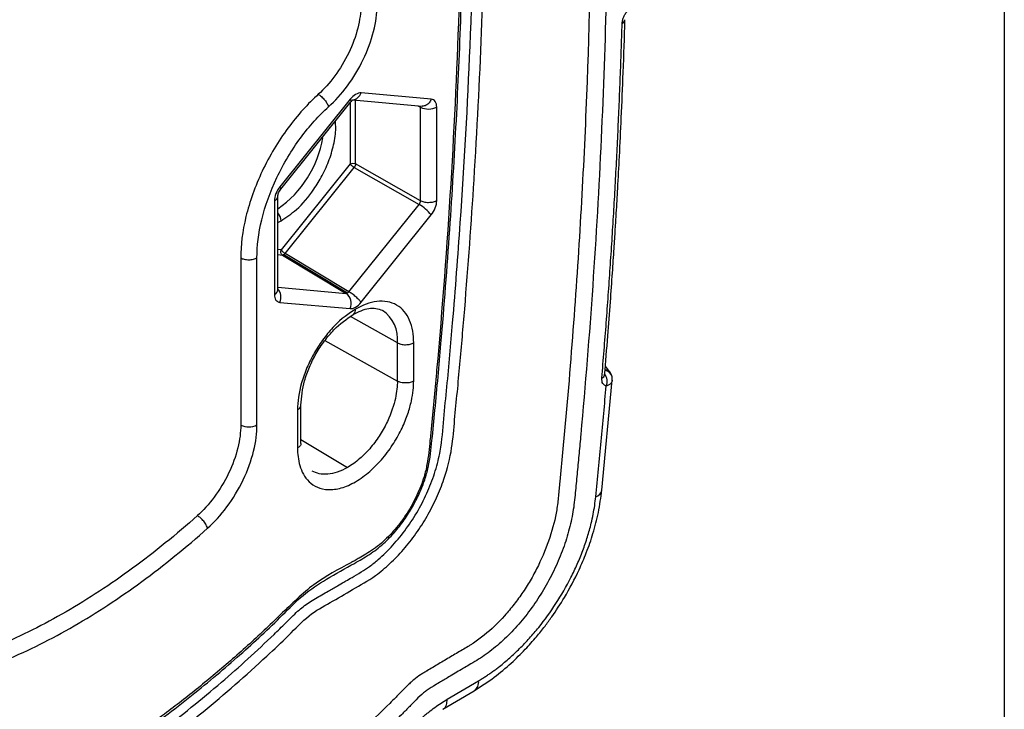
# Model space of a CAD drawing. Header units: millimetres. Extents: x 19 to 819, y 19 to 629.
# Tile 66 of 68: x 756 to 819, y 464 to 508. Entities that reach past the tile are written whole.
import ezdxf

# ---------------------------------------------------------------- set-up
doc = ezdxf.new("R2010")
doc.units = ezdxf.units.MM
doc.header["$LTSCALE"] = 3
doc.layers.add('TEXT', color=140, linetype='Continuous', lineweight=25)

msp = doc.modelspace()

# ---------------------------------------------------------------- linework, layer by layer
for p, q in [((794.859, 507.714), (794.861, 507.738)), ((777.259, 502.646), (772.765, 497.055)), ((777.432, 502.608), (781.871, 502.211)), ((777.61, 498.515), (777.61, 502.592)), ((782.456, 502.65), (777.962, 503.052)), ((772.819, 496.893), (777.313, 502.483)), ((777.26, 502.417), (777.26, 498.513)), ((781.595, 502.236), (781.763, 502.144)), ((781.763, 496.152), (781.763, 502.144)), ((782.807, 496.157), (782.807, 502.149)), ((777.26, 498.513), (772.837, 493.012)), ((773.1, 492.786), (777.522, 498.287)), ((777.522, 498.287), (781.675, 495.924)), ((781.763, 496.152), (777.61, 498.515)), ((772.632, 490.461), (772.632, 496.453)), ((772.413, 496.149), (772.413, 490.157)), ((777.181, 490.334), (781.675, 495.924)), ((777.962, 489.661), (782.456, 495.251)), ((772.632, 494.772), (772.837, 494.868)), ((770.254, 492.498), (770.254, 481.804)), ((771.293, 481.812), (771.293, 492.506)), ((772.837, 493.012), (772.632, 493.03)), ((772.632, 492.71), (772.923, 492.684)), ((772.923, 492.684), (777.005, 490.232)), ((773.011, 492.708), (777.094, 490.255)), ((777.181, 490.334), (773.1, 492.786)), ((772.632, 490.623), (777.005, 490.232)), ((772.631, 490.463), (772.632, 490.461)), ((772.765, 489.657), (777.259, 489.255)), ((780.285, 487.067), (777.283, 488.741)), ((775.639, 487.208), (780.285, 484.618)), ((780.285, 484.618), (780.285, 487.067)), ((781.329, 484.623), (781.329, 487.072)), ((793.871, 485.241), (793.604, 485.572)), ((793.559, 485.016), (793.561, 485.023)), ((794.037, 484.635), (794.029, 484.895)), ((793.38, 477.638), (794.04, 484.667)), ((774.11, 480.634), (774.11, 483.083)), ((773.892, 482.779), (773.892, 480.33)), ((774.11, 480.871), (777.093, 479.089)), ((783.483, 464.263), (785.487, 465.447)), ((783.191, 463.621), (785.196, 464.805))]:
    msp.add_line(p, q)
at = {"flags": 128}
for points in [[(772.811, 496.886), (772.823, 496.899), (772.826, 496.936), (772.806, 496.989), (772.765, 497.055)], [(794.039, 484.752), (794.036, 484.857), (794.029, 484.894)]]:
    msp.add_lwpolyline(points, dxfattribs=at)
for centre, radius, start, end in [((794.552, 507.785), 0.315, 293.3948, 346.92907), ((777.358, 503.24), 0.632, 277.09042, 342.63998), ((782.28, 503.169), 1.148, 243.23378, 297.34352), ((768.713, 501.305), 6.889, 304.70259, 350.65853), ((780.241, 493.472), 2.84, 38.76882, 59.68083), ((771.997, 494.829), 0.841, 2.67235, 40.78899), ((771.982, 489.987), 0.85, 337.12682, 39.68951), ((772.265, 490.494), 0.368, 293.75978, 354.90755), ((776.516, 489.583), 0.812, 336.15021, 53.00621), ((778.081, 487.313), 2.218, 353.6387, 55.67284), ((793.293, 485.073), 0.272, 288.26064, 349.54606), ((793.005, 484.614), 0.719, 335.09452, 39.71448), ((793.491, 484.746), 0.558, 15.38065, 80.39799), ((770.766, 482.833), 1.149, 243.54437, 297.3216), ((792.829, 477.756), 0.564, 286.64061, 347.98827), ((784.804, 465.37), 0.687, 304.71887, 6.42172)]:
    msp.add_arc(centre, radius, start, end)
for points, knots in [([(766.828, 552.268), (767.009, 552.374), (767.372, 552.587), (767.915, 552.896), (768.458, 553.197), (769, 553.489), (769.542, 553.774), (770.083, 554.05), (770.624, 554.317), (771.164, 554.577), (771.704, 554.828), (772.243, 555.071), (772.782, 555.305), (773.32, 555.531), (773.857, 555.749), (774.848, 556.136), (776.281, 556.645), (777.835, 557.111), (779.067, 557.427), (779.989, 557.636), (780.755, 557.789), (781.297, 557.881), (781.602, 557.936), (781.833, 557.988), (782.057, 558.06), (782.299, 558.175), (782.543, 558.311), (783.036, 558.604), (783.611, 558.944), (784.269, 559.334), (784.68, 559.576), (785.009, 559.773), (785.337, 559.969), (785.914, 560.295), (786.731, 560.638), (787.678, 560.858), (788.566, 560.874), (789.377, 560.69), (790.091, 560.31), (790.687, 559.739), (791.158, 558.997), (791.402, 558.322), (791.52, 557.832), (791.585, 557.499), (791.638, 557.06), (791.697, 556.53), (791.776, 555.824), (791.872, 554.938), (792.544, 548.554), (793.458, 536.618), (793.908, 518.675), (793.481, 500.208), (792.584, 487.19), (791.92, 480.01), (791.825, 479.012), (791.746, 478.211), (791.688, 477.611), (791.633, 477.014), (791.534, 476.21), (791.317, 475.17), (790.921, 473.902), (790.393, 472.637), (789.751, 471.411), (789.005, 470.246), (788.174, 469.173), (787.277, 468.212), (786.491, 467.528), (785.849, 467.055), (785.363, 466.745), (784.923, 466.485), (784.599, 466.295), (784.164, 466.039), (783.646, 465.731), (783.05, 465.377), (782.675, 465.153), (782.414, 464.999), (782.201, 464.855), (781.876, 464.609), (781.564, 464.307), (781.252, 463.987), (781.017, 463.746), (780.781, 463.51), (780.308, 463.04), (779.595, 462.345), (778.321, 461.141), (776.712, 459.691), (775.084, 458.32), (773.772, 457.27), (772.784, 456.508), (771.795, 455.772), (770.805, 455.062), (769.813, 454.379), (768.819, 453.723), (767.824, 453.092), (767.16, 452.694), (766.828, 452.495)], [0, 0, 0, 0, 0.004362, 0.008719, 0.013075, 0.017427, 0.021779, 0.026129, 0.03048, 0.034831, 0.039183, 0.043537, 0.047894, 0.052254, 0.056619, 0.060988, 0.076428, 0.091783, 0.099501, 0.107263, 0.115026, 0.118914, 0.121144, 0.122794, 0.124724, 0.126665, 0.128628, 0.130604, 0.138514, 0.142468, 0.146423, 0.148401, 0.150379, 0.154329, 0.162262, 0.170155, 0.178063, 0.185975, 0.193862, 0.201799, 0.209691, 0.21761, 0.219568, 0.221523, 0.225422, 0.229312, 0.233222, 0.241019, 0.248823, 0.373563, 0.49828, 0.623102, 0.747894, 0.755696, 0.7635, 0.767402, 0.771304, 0.775206, 0.779092, 0.786803, 0.794568, 0.802287, 0.810028, 0.817733, 0.825493, 0.833212, 0.840961, 0.844851, 0.848749, 0.852645, 0.855455, 0.856542, 0.863109, 0.867895, 0.870901, 0.872125, 0.874168, 0.876023, 0.880004, 0.882015, 0.884025, 0.886028, 0.888039, 0.896051, 0.904062, 0.920048, 0.936056, 0.944084, 0.952093, 0.960088, 0.968073, 0.976052, 0.98403, 0.992011, 1, 1, 1, 1]), ([(743.759, 451.833), (744.14, 451.962), (744.936, 452.232), (746.088, 452.369), (747.306, 452.65), (749.399, 453.174), (752.276, 454.131), (755.95, 455.729), (759.722, 457.731), (763.707, 460.269), (767.869, 463.397), (771.058, 466.199), (773.294, 468.302), (774.603, 469.693), (776.016, 470.454), (777.43, 471.292), (778.717, 472.007), (779.812, 472.919), (780.684, 473.822), (781.488, 474.844), (782.204, 475.96), (782.809, 477.137), (783.402, 478.615), (783.812, 480.33), (783.942, 482.135), (784.129, 483.925), (784.29, 485.696), (784.447, 487.465), (784.781, 491.416), (785.254, 497.94), (785.714, 506.957), (785.969, 516.267), (785.997, 525.446), (785.802, 534.496), (785.373, 543.408), (784.788, 551.568), (784.242, 556.682), (784.001, 558.931)], [0, 0, 0, 0, 0.010475, 0.021924, 0.033374, 0.044823, 0.080707, 0.112672, 0.14472, 0.182563, 0.220281, 0.258252, 0.271326, 0.28378, 0.296033, 0.30891, 0.322175, 0.330603, 0.339002, 0.347432, 0.35583, 0.364266, 0.372662, 0.386726, 0.400067, 0.413231, 0.426395, 0.439558, 0.45272, 0.514774, 0.586326, 0.657783, 0.729201, 0.800638, 0.872153, 0.943776, 1, 1, 1, 1]), ([(743.437, 452.452), (743.811, 452.588), (744.56, 452.86), (745.621, 452.977), (746.711, 453.219), (747.801, 453.477), (749.255, 453.878), (751.079, 454.469), (753.859, 455.548), (757.241, 457.147), (761.208, 459.451), (765.15, 462.174), (768.887, 465.171), (771.408, 467.463), (772.757, 468.772), (773.136, 469.142), (773.512, 469.523), (773.885, 469.884), (774.255, 470.194), (774.638, 470.468), (775.176, 470.793), (775.787, 471.139), (776.394, 471.491), (776.772, 471.709), (777.078, 471.886), (777.448, 472.098), (777.955, 472.385), (778.518, 472.763), (779.201, 473.307), (780.007, 474.092), (780.872, 475.157), (781.634, 476.337), (782.264, 477.59), (782.744, 478.874), (783.124, 480.444), (783.246, 482.199), (783.462, 484.259), (783.646, 486.308), (783.952, 489.815), (784.46, 496.433), (785.017, 506.456), (785.324, 518.322), (785.251, 530.338), (784.817, 541.134), (784.176, 550.536), (783.619, 555.959), (783.353, 558.547)], [0, 0, 0, 0, 0.010327, 0.020716, 0.031059, 0.041376, 0.051676, 0.071997, 0.092209, 0.128385, 0.164348, 0.200133, 0.236111, 0.267904, 0.271491, 0.274939, 0.278823, 0.282428, 0.285661, 0.289131, 0.29293, 0.300288, 0.305797, 0.309457, 0.310594, 0.314137, 0.319531, 0.324388, 0.329491, 0.338453, 0.347458, 0.35642, 0.365427, 0.374408, 0.383367, 0.398719, 0.414086, 0.429454, 0.444815, 0.493074, 0.57929, 0.674119, 0.768867, 0.863665, 0.934927, 1, 1, 1, 1]), ([(790.572, 557.106), (790.576, 557.073), (790.58, 557.038), (790.588, 556.97), (790.6, 556.868), (790.627, 556.629), (790.65, 556.424), (790.695, 556.015), (790.786, 555.195), (790.873, 554.373), (791.044, 552.725), (791.152, 551.623), (791.461, 548.303), (791.645, 546.076), (792.131, 539.351), (792.367, 534.811), (792.666, 525.618), (792.728, 520.964), (792.676, 511.544), (792.562, 506.784), (792.16, 497.174), (791.872, 492.321), (791.308, 484.976), (791.098, 482.518), (790.809, 479.432), (790.742, 478.737), (790.673, 478.041), (790.658, 477.886), (790.65, 477.807), (790.628, 477.572), (790.614, 477.419), (790.584, 477.117), (790.568, 476.968), (790.532, 476.676), (790.511, 476.533), (790.391, 475.809), (790.244, 475.216), (789.846, 474.006), (789.6, 473.409), (789.168, 472.532), (789.014, 472.242), (788.683, 471.669), (788.509, 471.392), (788.147, 470.854), (787.958, 470.593), (787.565, 470.087), (787.36, 469.842), (786.729, 469.14), (786.295, 468.727), (785.621, 468.183), (785.392, 468.014), (785.105, 467.823), (785.047, 467.785), (784.933, 467.713), (784.872, 467.676), (784.691, 467.565), (784.569, 467.493), (784.321, 467.347), (784.195, 467.273), (783.94, 467.123), (783.815, 467.049), (783.439, 466.826), (782.937, 466.528), (782.42, 466.221), (782.153, 466.063), (782.122, 466.045), (782.107, 466.036), (782.056, 466.005), (782.022, 465.985), (781.918, 465.921), (781.847, 465.876), (781.633, 465.734), (781.484, 465.627), (781.258, 465.441), (781.18, 465.374), (781.033, 465.239), (780.963, 465.171), (780.761, 464.972), (780.636, 464.843), (780.456, 464.659), (780.398, 464.599), (780.312, 464.512), (780.281, 464.481), (780.22, 464.42), (780.07, 464.269), (779.919, 464.119), (779.315, 463.522), (778.829, 463.053), (776.391, 460.756), (774.405, 459.064), (771.877, 457.133), (771.369, 456.756), (770.355, 456.026), (769.849, 455.672), (768.331, 454.644), (767.321, 454.004), (766.311, 453.406)], [0, 0, 0, 0, 0.000977, 0.000977, 0.001953, 0.003906, 0.007813, 0.007813, 0.015625, 0.03125, 0.03125, 0.0625, 0.0625, 0.125, 0.125, 0.25, 0.25, 0.375, 0.375, 0.5, 0.5, 0.625, 0.625, 0.6875, 0.6875, 0.703125, 0.705078, 0.705078, 0.707031, 0.707031, 0.710938, 0.710938, 0.714844, 0.714844, 0.71875, 0.71875, 0.734375, 0.734375, 0.75, 0.75, 0.757813, 0.757813, 0.765625, 0.765625, 0.773438, 0.773438, 0.78125, 0.78125, 0.796875, 0.796875, 0.804688, 0.804688, 0.806641, 0.806641, 0.808594, 0.808594, 0.8125, 0.8125, 0.816406, 0.816406, 0.820313, 0.820313, 0.828125, 0.835938, 0.836426, 0.836426, 0.836914, 0.836914, 0.837891, 0.837891, 0.839844, 0.839844, 0.84375, 0.84375, 0.845703, 0.845703, 0.847656, 0.847656, 0.851563, 0.851563, 0.853516, 0.853516, 0.854492, 0.854492, 0.855469, 0.859375, 0.859375, 0.875, 0.875, 0.9375, 0.9375, 0.953125, 0.953125, 0.96875, 0.96875, 1, 1, 1, 1]), ([(782.877, 553.853), (783.192, 550.239), (783.822, 543.004), (784.319, 531.865), (784.493, 520.531), (784.301, 508.992), (783.757, 497.258), (783.136, 489.02), (782.72, 484.424), (782.636, 483.524), (782.551, 482.622), (782.463, 481.719), (782.378, 480.86), (782.297, 480.052), (782.192, 479.286), (781.979, 478.37), (781.562, 477.304), (780.927, 476.149), (780.145, 475.111), (779.404, 474.346), (778.765, 473.861), (778.286, 473.559), (777.936, 473.353), (777.706, 473.222), (777.571, 473.145), (777.477, 473.092), (777.418, 473.059), (777.377, 473.037), (776.548, 472.575), (774.966, 471.802), (772.805, 469.658), (770.679, 467.656), (768.513, 465.78), (766.326, 464.015), (764.137, 462.398), (761.918, 460.902), (759.229, 459.263), (756.077, 457.591), (752.505, 456.08), (748.96, 454.885), (746.331, 454.5), (744.4, 453.994), (743.192, 453.352), (742.177, 452.714), (741.496, 452.3), (741.232, 452.154), (741.18, 452.126)], [0, 0, 0, 0, 0.092185, 0.184593, 0.276576, 0.368704, 0.460932, 0.5531, 0.560001, 0.566909, 0.573824, 0.580746, 0.587675, 0.593565, 0.599289, 0.60497, 0.613547, 0.622149, 0.630775, 0.639385, 0.644155, 0.648791, 0.652748, 0.653943, 0.655204, 0.65653, 0.656563, 0.656849, 0.657669, 0.679727, 0.70034, 0.720918, 0.742191, 0.762597, 0.783174, 0.803869, 0.824745, 0.858261, 0.891821, 0.925336, 0.959044, 0.97015, 0.980993, 0.992608, 0.998557, 1, 1, 1, 1]), ([(741.195, 451.988), (741.335, 452.061), (741.969, 452.389), (743.038, 453.112), (744.418, 453.819), (745.721, 454.106), (746.988, 454.267), (748.865, 454.743), (751.298, 455.454), (754.502, 456.699), (757.919, 458.352), (761.615, 460.504), (764.693, 462.621), (767.078, 464.461), (768.686, 465.784), (770.176, 467.076), (771.585, 468.347), (772.924, 469.629), (774.269, 471.018), (775.842, 472.022), (777.256, 472.795), (778.478, 473.494), (779.377, 474.161), (780.153, 474.982), (780.801, 475.816), (781.32, 476.661), (781.731, 477.485), (782.051, 478.301), (782.363, 479.434), (782.511, 480.909), (782.701, 482.828), (782.893, 484.888), (783.234, 488.749), (783.658, 494.23), (784.079, 501.255), (784.373, 508.087), (784.545, 514.816), (784.59, 520.48), (784.562, 525.098), (784.504, 528.627), (784.417, 531.982), (784.319, 534.778), (784.214, 537.262), (784.097, 539.684), (783.933, 542.604), (783.709, 546.013), (783.414, 549.903), (783.158, 552.632), (783.022, 554.079)], [0, 0, 0, 0, 0.003801, 0.017131, 0.029698, 0.042163, 0.055044, 0.067638, 0.096437, 0.124705, 0.15778, 0.191646, 0.227417, 0.243695, 0.258955, 0.273173, 0.286466, 0.29969, 0.312523, 0.326509, 0.343145, 0.351983, 0.36048, 0.36819, 0.375214, 0.381571, 0.387635, 0.393366, 0.399136, 0.412023, 0.426845, 0.44316, 0.459337, 0.515751, 0.570033, 0.623357, 0.676689, 0.730031, 0.759365, 0.788505, 0.815975, 0.841552, 0.857369, 0.877423, 0.901713, 0.930236, 0.962997, 1, 1, 1, 1]), ([(766.828, 452.495), (766.647, 452.395), (766.286, 452.193), (765.743, 451.901), (765.201, 451.616), (764.659, 451.338), (764.116, 451.068), (763.573, 450.806), (762.581, 450.339), (761.142, 449.709), (759.262, 448.978), (757.396, 448.348), (755.855, 447.907), (754.635, 447.608), (753.731, 447.411), (752.823, 447.238), (752.073, 447.117), (751.541, 447.036), (751.231, 446.948), (751.005, 446.853), (750.763, 446.728), (750.438, 446.548), (749.855, 446.219), (749.213, 445.859), (748.56, 445.492), (748.071, 445.215), (747.571, 444.935), (746.92, 444.627), (746.11, 444.351), (745.172, 444.204), (744.291, 444.255), (743.491, 444.496), (742.795, 444.93), (742.217, 445.539), (741.773, 446.314), (741.521, 447.081), (741.409, 447.672), (741.365, 448.026), (741.335, 448.294), (741.305, 448.561), (741.263, 448.916), (741.193, 449.54), (740.922, 451.978), (740.506, 456.171), (740.035, 461.986), (739.665, 467.866), (739.397, 473.808), (739.23, 479.814), (739.12, 489.924), (739.437, 504.347), (740.372, 517.806), (741.096, 525.412), (741.236, 526.817), (741.317, 527.621), (741.374, 528.222), (741.457, 528.833), (741.62, 529.662), (741.913, 530.716), (742.404, 531.987), (743.025, 533.233), (743.758, 534.426), (744.589, 535.534), (745.494, 536.536), (746.296, 537.257), (746.952, 537.758), (747.45, 538.095), (747.953, 538.388), (748.477, 538.678), (749.319, 539.153), (750.077, 539.578), (750.731, 539.946), (750.986, 540.102), (751.238, 540.28), (751.488, 540.485), (751.733, 540.714), (752.061, 541.038), (752.639, 541.598), (753.469, 542.38), (754.8, 543.596), (756.48, 545.055), (758.179, 546.433), (759.55, 547.487), (760.585, 548.254), (761.621, 548.993), (762.659, 549.704), (763.699, 550.388), (764.74, 551.043), (765.783, 551.673), (766.479, 552.069), (766.828, 552.268)], [0, 0, 0, 0, 0.004234, 0.008469, 0.012707, 0.016947, 0.021191, 0.025439, 0.029691, 0.044519, 0.059336, 0.07424, 0.089062, 0.096479, 0.103932, 0.111174, 0.118842, 0.122568, 0.124425, 0.126294, 0.12791, 0.130093, 0.133916, 0.141562, 0.14513, 0.149209, 0.153028, 0.156836, 0.164494, 0.172285, 0.18009, 0.187908, 0.195703, 0.203526, 0.211313, 0.219102, 0.223034, 0.224997, 0.226959, 0.228921, 0.230882, 0.234806, 0.242654, 0.2845, 0.326314, 0.368111, 0.409906, 0.451713, 0.493548, 0.618999, 0.744425, 0.760113, 0.767959, 0.771882, 0.775806, 0.779737, 0.78364, 0.79141, 0.799186, 0.807009, 0.814794, 0.822611, 0.830413, 0.838211, 0.842112, 0.846007, 0.849947, 0.853892, 0.858278, 0.869672, 0.871643, 0.873613, 0.875646, 0.877585, 0.87962, 0.881679, 0.885793, 0.893981, 0.902171, 0.918434, 0.934714, 0.94291, 0.951087, 0.959249, 0.967401, 0.975547, 0.983692, 0.991842, 1, 1, 1, 1]), ([(742.895, 445.77), (742.772, 445.861), (742.5, 446.063), (742.144, 446.543), (741.858, 447.139), (741.684, 447.758), (741.595, 448.303), (741.485, 449.358), (741.284, 451.074), (741.042, 453.429), (740.813, 455.795), (740.609, 458.088), (740.424, 460.361), (740.254, 462.644), (739.867, 468.375), (739.47, 477.22), (739.35, 489.343), (739.574, 499.651), (739.987, 508.515), (740.481, 516.171), (740.97, 521.98), (741.341, 525.894), (741.514, 527.571), (741.665, 529.233), (742.17, 531.076), (743.027, 533.02), (744.253, 534.933), (745.711, 536.579), (747.298, 537.811), (748.817, 538.615), (750.297, 539.409), (751.769, 540.437), (753.461, 542.209), (755.556, 544.033), (757.926, 546.019), (759.854, 547.489), (761.343, 548.56), (762.503, 549.36), (763.868, 550.255), (765.287, 551.139), (766.259, 551.681), (766.67, 551.91)], [0, 0, 0, 0, 0.006368, 0.013986, 0.023324, 0.030295, 0.034969, 0.039593, 0.059913, 0.082749, 0.104032, 0.124511, 0.144987, 0.165459, 0.18593, 0.298515, 0.399043, 0.499595, 0.560525, 0.621456, 0.689957, 0.703614, 0.717444, 0.731081, 0.744454, 0.759982, 0.775822, 0.791673, 0.80724, 0.822936, 0.836648, 0.850521, 0.865556, 0.890154, 0.914052, 0.93708, 0.947637, 0.958222, 0.971385, 0.987916, 1, 1, 1, 1]), ([(777.953, 508.635), (777.945, 508.2), (777.881, 507.712), (777.62, 506.682), (777.423, 506.142), (776.919, 505.095), (776.611, 504.589), (775.942, 503.687), (775.58, 503.292), (775.222, 502.967)], [0, 0, 0, 0, 0.25, 0.25, 0.5, 0.5, 0.75, 0.75, 1, 1, 1, 1]), ([(775.879, 502.169), (776.288, 502.54), (776.7, 502.991), (777.463, 504.019), (777.813, 504.595), (778.388, 505.789), (778.612, 506.404), (778.91, 507.578), (778.983, 508.135), (778.992, 508.63)], [0, 0, 0, 0, 0.25, 0.25, 0.5, 0.5, 0.75, 0.75, 1, 1, 1, 1]), ([(794.677, 507.496), (794.682, 507.535), (794.69, 507.611), (794.713, 507.723), (794.743, 507.829), (794.794, 507.963), (794.889, 508.138), (794.984, 508.265), (795.035, 508.334)], [0, 0, 0, 0, 0.141423, 0.270839, 0.389804, 0.500316, 0.727681, 1, 1, 1, 1]), ([(793.558, 485.004), (793.627, 485.839), (793.756, 487.404), (793.921, 489.586), (794.054, 491.449), (794.157, 492.995), (794.238, 494.264), (794.317, 495.547), (794.406, 497.098), (794.516, 499.131), (794.634, 501.606), (794.757, 504.52), (794.824, 506.6), (794.859, 507.714)], [0, 0, 0, 0, 0.10888, 0.204044, 0.285491, 0.35322, 0.407233, 0.452476, 0.522311, 0.61198, 0.721485, 0.850825, 1, 1, 1, 1]), ([(793.379, 484.815), (793.428, 485.405), (793.525, 486.584), (793.663, 488.347), (793.793, 490.108), (793.915, 491.864), (794.03, 493.616), (794.138, 495.365), (794.237, 497.109), (794.33, 498.85), (794.415, 500.587), (794.492, 502.321), (794.562, 504.05), (794.624, 505.775), (794.66, 506.922), (794.677, 507.496)], [0, 0, 0, 0, 0.076946, 0.153881, 0.230806, 0.307724, 0.384637, 0.461546, 0.538454, 0.615364, 0.692276, 0.769194, 0.846119, 0.923054, 1, 1, 1, 1]), ([(775.222, 502.967), (774.561, 502.368), (773.894, 501.636), (772.66, 499.965), (772.096, 499.027), (771.175, 497.087), (770.82, 496.087), (770.36, 494.189), (770.254, 493.292), (770.254, 492.498)], [0, 0, 0, 0, 0.25, 0.25, 0.5, 0.5, 0.75, 0.75, 1, 1, 1, 1]), ([(775.222, 502.967), (775.284, 502.93), (775.353, 502.88), (775.494, 502.756), (775.565, 502.683), (775.693, 502.528), (775.748, 502.447), (775.833, 502.297), (775.862, 502.228), (775.879, 502.169)], [0, 0, 0, 0, 0.25, 0.25, 0.5, 0.5, 0.75, 0.75, 1, 1, 1, 1]), ([(777.962, 503.052), (777.856, 503.061), (777.733, 503.028), (777.488, 502.886), (777.365, 502.778), (777.259, 502.646)], [0, 0, 0, 0, 0.5, 0.5, 1, 1, 1, 1]), ([(777.259, 502.646), (777.284, 502.604), (777.323, 502.539), (777.324, 502.495), (777.313, 502.487), (777.31, 502.485)], [0, 0, 0, 0, 0.591559, 0.909475, 1, 1, 1, 1]), ([(777.313, 502.483), (777.329, 502.502), (777.359, 502.538), (777.406, 502.584), (777.439, 502.608), (777.432, 502.609), (777.43, 502.609)], [0, 0, 0, 0, 0.242784, 0.467666, 0.872774, 1, 1, 1, 1]), ([(782.456, 502.65), (782.416, 502.569), (782.355, 502.445), (782.23, 502.326), (782.122, 502.255), (782.005, 502.219), (781.919, 502.2), (781.876, 502.213), (781.871, 502.215)], [0, 0, 0, 0, 0.3084307, 0.4741879, 0.6433775, 0.8125671, 0.9783243, 1, 1, 1, 1]), ([(782.807, 502.149), (782.807, 502.291), (782.775, 502.414), (782.652, 502.588), (782.562, 502.64), (782.456, 502.65)], [0, 0, 0, 0, 0.5, 0.5, 1, 1, 1, 1]), ([(771.293, 492.506), (771.293, 493.239), (771.391, 494.067), (771.816, 495.819), (772.143, 496.742), (772.993, 498.533), (773.515, 499.399), (774.653, 500.941), (775.269, 501.616), (775.879, 502.169)], [0, 0, 0, 0, 0.25, 0.25, 0.5, 0.5, 0.75, 0.75, 1, 1, 1, 1]), ([(772.837, 494.868), (773.168, 495.091), (773.917, 495.595), (774.826, 496.667), (775.508, 497.789), (775.963, 498.811), (776.256, 499.886), (776.373, 500.725), (776.316, 501.128), (776.302, 501.226)], [0, 0, 0, 0, 0.171952, 0.389455, 0.516739, 0.654799, 0.801107, 0.951919, 1, 1, 1, 1]), ([(777.26, 498.513), (777.301, 498.537), (777.366, 498.555), (777.503, 498.556), (777.568, 498.538), (777.61, 498.515)], [0, 0, 0, 0, 0.5, 0.5, 1, 1, 1, 1]), ([(777.522, 498.287), (777.48, 498.312), (777.424, 498.352), (777.322, 498.44), (777.281, 498.484), (777.26, 498.513)], [0, 0, 0, 0, 0.5, 0.5, 1, 1, 1, 1]), ([(777.61, 498.515), (777.61, 498.481), (777.602, 498.44), (777.57, 498.359), (777.547, 498.319), (777.522, 498.287)], [0, 0, 0, 0, 0.5, 0.5, 1, 1, 1, 1]), ([(772.765, 497.055), (772.659, 496.923), (772.569, 496.768), (772.446, 496.451), (772.413, 496.291), (772.413, 496.149)], [0, 0, 0, 0, 0.5, 0.5, 1, 1, 1, 1]), ([(772.632, 496.453), (772.634, 496.483), (772.638, 496.545), (772.675, 496.657), (772.734, 496.777), (772.79, 496.854), (772.819, 496.893)], [0, 0, 0, 0, 0.234992, 0.479818, 0.734737, 1, 1, 1, 1]), ([(772.413, 496.149), (772.473, 496.191), (772.563, 496.255), (772.617, 496.362), (772.636, 496.421), (772.631, 496.451), (772.631, 496.451)], [0, 0, 0, 0, 0.476663, 0.732832, 0.994305, 1, 1, 1, 1]), ([(781.675, 495.924), (781.686, 495.938), (781.707, 495.965), (781.732, 496.011), (781.751, 496.06), (781.762, 496.108), (781.763, 496.138), (781.763, 496.152)], [0, 0, 0, 0, 0.195625, 0.397782, 0.602218, 0.804375, 1, 1, 1, 1]), ([(782.807, 496.157), (782.746, 496.122), (782.669, 496.09), (782.49, 496.045), (782.389, 496.032), (782.186, 496.031), (782.084, 496.043), (781.904, 496.086), (781.826, 496.117), (781.763, 496.152)], [0, 0, 0, 0, 0.25, 0.25, 0.5, 0.5, 0.75, 0.75, 1, 1, 1, 1]), ([(782.456, 495.251), (782.562, 495.383), (782.652, 495.539), (782.775, 495.855), (782.807, 496.016), (782.807, 496.157)], [0, 0, 0, 0, 0.5, 0.5, 1, 1, 1, 1]), ([(770.254, 492.498), (770.317, 492.464), (770.395, 492.434), (770.574, 492.391), (770.675, 492.38), (770.877, 492.381), (770.977, 492.394), (771.155, 492.439), (771.232, 492.471), (771.293, 492.506)], [0, 0, 0, 0, 0.25, 0.25, 0.5, 0.5, 0.75, 0.75, 1, 1, 1, 1]), ([(772.923, 492.684), (772.882, 492.708), (772.843, 492.759), (772.81, 492.887), (772.817, 492.958), (772.837, 493.012)], [0, 0, 0, 0, 0.5, 0.5, 1, 1, 1, 1]), ([(772.837, 493.012), (772.858, 492.982), (772.899, 492.938), (773.001, 492.85), (773.058, 492.81), (773.1, 492.786)], [0, 0, 0, 0, 0.5, 0.5, 1, 1, 1, 1]), ([(772.413, 490.157), (772.413, 490.015), (772.446, 489.893), (772.569, 489.718), (772.659, 489.666), (772.765, 489.657)], [0, 0, 0, 0, 0.5, 0.5, 1, 1, 1, 1]), ([(777.962, 489.661), (777.931, 489.705), (777.887, 489.758), (777.773, 489.879), (777.702, 489.945), (777.551, 490.076), (777.469, 490.14), (777.316, 490.251), (777.243, 490.298), (777.181, 490.334)], [0, 0, 0, 0, 0.25, 0.25, 0.5, 0.5, 0.75, 0.75, 1, 1, 1, 1]), ([(777.259, 489.255), (777.365, 489.245), (777.488, 489.278), (777.733, 489.42), (777.856, 489.529), (777.962, 489.661)], [0, 0, 0, 0, 0.5, 0.5, 1, 1, 1, 1]), ([(777.456, 488.879), (777.803, 489.049), (778.514, 489.4), (779.047, 489.235), (779.321, 489.15)], [0, 0, 0, 0, 0.48695, 1, 1, 1, 1]), ([(781.329, 487.072), (781.329, 487.579), (781.249, 488.078), (780.977, 488.714), (780.862, 488.907), (780.584, 489.238), (780.421, 489.375), (780.058, 489.585), (779.858, 489.657), (779.433, 489.732), (779.208, 489.736), (778.521, 489.654), (778.049, 489.473), (777.61, 489.22)], [0, 0, 0, 0, 0.25, 0.25, 0.375, 0.375, 0.5, 0.5, 0.625, 0.625, 0.75, 0.75, 1, 1, 1, 1]), ([(777.61, 489.22), (777.172, 488.967), (776.699, 488.602), (776.013, 487.891), (775.788, 487.628), (775.363, 487.062), (775.163, 486.759), (774.8, 486.13), (774.637, 485.805), (774.359, 485.153), (774.244, 484.827), (773.972, 483.877), (773.892, 483.285), (773.892, 482.779)], [0, 0, 0, 0, 0.25, 0.25, 0.375, 0.375, 0.5, 0.5, 0.625, 0.625, 0.75, 0.75, 1, 1, 1, 1]), ([(774.11, 483.083), (774.155, 483.595), (774.224, 484.383), (774.641, 485.523), (775.073, 486.391), (775.609, 487.199), (776.388, 488.131), (777.035, 488.584), (777.456, 488.879)], [0, 0, 0, 0, 0.239458, 0.368362, 0.500001, 0.63164, 0.760544, 1, 1, 1, 1]), ([(777.444, 488.889), (777.461, 488.893), (777.529, 488.91), (777.592, 489.03), (777.604, 489.158), (777.61, 489.22)], [0, 0, 0, 0, 0.150922, 0.591622, 1, 1, 1, 1]), ([(780.285, 487.067), (780.348, 487.032), (780.426, 487.001), (780.606, 486.958), (780.707, 486.946), (780.91, 486.947), (781.011, 486.96), (781.19, 487.005), (781.267, 487.037), (781.329, 487.072)], [0, 0, 0, 0, 0.25, 0.25, 0.5, 0.5, 0.75, 0.75, 1, 1, 1, 1]), ([(793.585, 485.338), (793.587, 485.338), (793.629, 485.346), (793.727, 485.332), (793.833, 485.303), (793.86, 485.246), (793.865, 485.237)], [0, 0, 0, 0, 0.012005, 0.321509, 0.888288, 1, 1, 1, 1]), ([(794.031, 484.886), (794.018, 484.94), (793.995, 485.033), (793.932, 485.157), (793.892, 485.212), (793.871, 485.241)], [0, 0, 0, 0, 0.389136, 0.671206, 1, 1, 1, 1]), ([(773.892, 480.33), (773.892, 479.972), (773.93, 479.589), (774.096, 479.025), (774.17, 478.84), (774.366, 478.49), (774.487, 478.326), (774.784, 478.039), (774.961, 477.918), (775.37, 477.741), (775.603, 477.687), (776.118, 477.667), (776.399, 477.702), (776.991, 477.87), (777.301, 478.003), (777.92, 478.361), (778.23, 478.585), (778.822, 479.1), (779.103, 479.39), (779.618, 480.005), (779.851, 480.328), (780.26, 480.977), (780.437, 481.302), (780.734, 481.932), (780.855, 482.236), (781.051, 482.812), (781.125, 483.083), (781.291, 483.838), (781.329, 484.265), (781.329, 484.623)], [0, 0, 0, 0, 0.125, 0.125, 0.1875, 0.1875, 0.25, 0.25, 0.3125, 0.3125, 0.375, 0.375, 0.4375, 0.4375, 0.5, 0.5, 0.5625, 0.5625, 0.625, 0.625, 0.6875, 0.6875, 0.75, 0.75, 0.8125, 0.8125, 0.875, 0.875, 1, 1, 1, 1]), ([(780.285, 484.618), (780.285, 484.31), (780.253, 483.944), (780.062, 483.079), (779.902, 482.578), (779.519, 481.767), (779.368, 481.488), (779.016, 480.931), (778.816, 480.653), (778.374, 480.126), (778.133, 479.877), (777.625, 479.435), (777.359, 479.242), (777.093, 479.089)], [0, 0, 0, 0, 0.25, 0.25, 0.5, 0.5, 0.625, 0.625, 0.75, 0.75, 0.875, 0.875, 1, 1, 1, 1]), ([(781.329, 484.623), (781.267, 484.587), (781.19, 484.555), (781.011, 484.51), (780.91, 484.497), (780.707, 484.496), (780.606, 484.508), (780.426, 484.552), (780.348, 484.583), (780.285, 484.618)], [0, 0, 0, 0, 0.25, 0.25, 0.5, 0.5, 0.75, 0.75, 1, 1, 1, 1]), ([(792.99, 477.215), (793.05, 477.809), (793.169, 478.995), (793.339, 480.771), (793.503, 482.543), (793.605, 483.722), (793.657, 484.311)], [0, 0, 0, 0, 0.250003, 0.5, 0.749997, 1, 1, 1, 1]), ([(793.657, 484.311), (793.632, 484.32), (793.585, 484.337), (793.524, 484.373), (793.474, 484.416), (793.422, 484.487), (793.382, 484.617), (793.38, 484.746), (793.379, 484.815)], [0, 0, 0, 0, 0.1434002, 0.273658, 0.3921163, 0.5005571, 0.730122, 1, 1, 1, 1]), ([(794.031, 484.667), (794.03, 484.637), (794.029, 484.564), (793.96, 484.457), (793.845, 484.36), (793.72, 484.328), (793.657, 484.311)], [0, 0, 0, 0, 0.173954, 0.41268, 0.700153, 1, 1, 1, 1]), ([(773.892, 482.779), (773.953, 482.815), (774.009, 482.859), (774.087, 482.962), (774.109, 483.021), (774.11, 483.079)], [0, 0, 0, 0, 0.5, 0.5, 1, 1, 1, 1]), ([(770.254, 481.804), (770.254, 481.364), (770.195, 480.867), (769.937, 479.812), (769.738, 479.257), (769.223, 478.181), (768.907, 477.661), (768.218, 476.739), (767.846, 476.337), (767.479, 476.009)], [0, 0, 0, 0, 0.25, 0.25, 0.5, 0.5, 0.75, 0.75, 1, 1, 1, 1]), ([(768.13, 475.206), (768.549, 475.58), (768.973, 476.038), (769.758, 477.09), (770.118, 477.682), (770.706, 478.909), (770.932, 479.542), (771.226, 480.743), (771.293, 481.311), (771.293, 481.812)], [0, 0, 0, 0, 0.25, 0.25, 0.5, 0.5, 0.75, 0.75, 1, 1, 1, 1]), ([(774.109, 480.634), (774.11, 480.632), (774.115, 480.602), (774.096, 480.543), (774.042, 480.436), (773.951, 480.371), (773.892, 480.33)], [0, 0, 0, 0, 0.011326, 0.271319, 0.526037, 1, 1, 1, 1]), ([(777.093, 479.089), (776.652, 478.834), (776.213, 478.69), (775.437, 478.63), (775.102, 478.712), (774.836, 478.866)], [0, 0, 0, 0, 0.5, 0.5, 1, 1, 1, 1]), ([(785.196, 464.805), (785.628, 465.08), (786.434, 465.594), (787.53, 466.515), (788.432, 467.398), (789.149, 468.201), (789.712, 468.903), (790.321, 469.73), (791.09, 470.909), (791.827, 472.298), (792.417, 473.679), (792.84, 474.907), (793.195, 476.257), (793.317, 477.164), (793.38, 477.638)], [0, 0, 0, 0, 0.109109, 0.203817, 0.284554, 0.352261, 0.406238, 0.451051, 0.540708, 0.661955, 0.734216, 0.815086, 0.903338, 1, 1, 1, 1]), ([(785.487, 465.447), (785.562, 465.492), (785.712, 465.581), (785.936, 465.725), (786.16, 465.874), (786.382, 466.031), (786.604, 466.194), (786.971, 466.476), (787.48, 466.9), (788.121, 467.501), (788.743, 468.154), (789.541, 469.088), (790.469, 470.366), (791.269, 471.754), (791.812, 472.902), (792.166, 473.774), (792.466, 474.65), (792.679, 475.426), (792.826, 476.096), (792.926, 476.662), (792.969, 477.031), (792.99, 477.215)], [0, 0, 0, 0, 0.0210646, 0.0420679, 0.0630254, 0.0839525, 0.1048652, 0.1257789, 0.1883048, 0.2504912, 0.3132942, 0.3757177, 0.5002218, 0.625384, 0.6877802, 0.7499676, 0.8125869, 0.8751346, 0.9167498, 0.9583141, 1, 1, 1, 1]), ([(767.479, 476.009), (766.126, 474.803), (764.737, 473.675), (761.92, 471.613), (760.493, 470.679), (757.639, 469.031), (756.212, 468.318), (753.396, 467.129), (752.007, 466.653), (750.654, 466.297)], [0, 0, 0, 0, 0.25, 0.25, 0.5, 0.5, 0.75, 0.75, 1, 1, 1, 1]), ([(768.13, 475.206), (768.114, 475.265), (768.085, 475.335), (768.002, 475.487), (767.947, 475.568), (767.821, 475.724), (767.75, 475.798), (767.609, 475.922), (767.54, 475.972), (767.479, 476.009)], [0, 0, 0, 0, 0.25, 0.25, 0.5, 0.5, 0.75, 0.75, 1, 1, 1, 1]), ([(751.029, 465.334), (752.404, 465.696), (753.816, 466.18), (756.678, 467.389), (758.129, 468.114), (761.03, 469.788), (762.48, 470.738), (765.343, 472.834), (766.755, 473.98), (768.13, 475.206)], [0, 0, 0, 0, 0.25, 0.25, 0.5, 0.5, 0.75, 0.75, 1, 1, 1, 1]), ([(781.132, 462.412), (781.195, 462.475), (781.321, 462.599), (781.512, 462.778), (781.705, 462.953), (781.899, 463.122), (782.094, 463.286), (782.356, 463.496), (782.686, 463.744), (783.084, 464.019), (783.35, 464.181), (783.483, 464.263)], [0, 0, 0, 0, 0.083428, 0.166737, 0.249991, 0.333255, 0.416593, 0.500068, 0.666736, 0.833209, 1, 1, 1, 1]), ([(783.186, 463.632), (783.201, 463.636), (783.316, 463.669), (783.441, 463.882), (783.469, 464.139), (783.483, 464.263)], [0, 0, 0, 0, 0.071262, 0.551197, 1, 1, 1, 1])]:
    msp.add_open_spline(points, degree=3, knots=knots)
for points in [[(773.011, 492.708), (772.98, 492.69), (772.949, 492.681), (772.923, 492.684)], [(773.1, 492.786), (773.073, 492.753), (773.041, 492.725), (773.011, 492.708)], [(777.005, 490.232), (777.031, 490.23), (777.063, 490.238), (777.094, 490.255)], [(777.094, 490.255), (777.124, 490.273), (777.155, 490.301), (777.181, 490.334)]]:
    msp.add_open_spline(points, degree=3)
at = {"layer": 'TEXT'}
msp.add_line((819.15, 628.65), (819.15, 19.05), dxfattribs=at)

doc.saveas('drawing.dxf')
